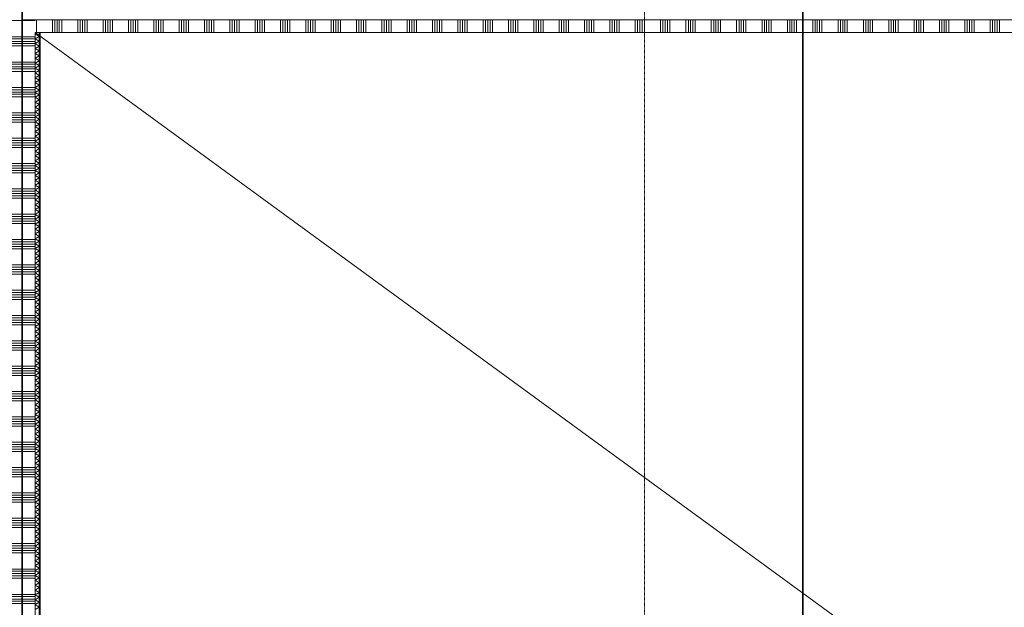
# Model space of a CAD drawing. Extents: x 0 to 92550, y 0 to 59400.
# Tile 60 of 94: x 28342 to 39997, y 21047 to 28001. Entities that reach past the tile are written whole.
import ezdxf
from ezdxf.xclip import XClip

# ---------------------------------------------------------------- set-up
doc = ezdxf.new("R2010")
doc.units = 0
doc.header["$MEASUREMENT"] = 0
doc.header["$XCLIPFRAME"] = 0
for name, pattern in [('Streep-punt fijn', [1251.000023, 626.000023, -312.5, 0, -312.5]), ('Streep-streepje', [1300, 1000, -100, 100, -100]), ('Streeplijn grof', [937.5, 625, -312.5])]:
    doc.linetypes.add(name, pattern=pattern)
for name, color, linetype in [('ZZ 22 Binnenwand metal stud', 7, 'Continuous'), ('ZZ 34 Balustrades', 7, 'Continuous'), ('ZZ 42 Binnenwandafwerking voorzetwand', 7, 'Continuous'), ('ZZ A Stramien', 7, 'Continuous'), ('ZZ Aankleding 2D tek', 7, 'Continuous'), ('ZZ B Bouwbesluitlijnen', 7, 'Continuous'), ('ZZ Markers doorsnede', 7, 'Continuous')]:
    doc.layers.add(name, color=color, linetype=linetype)

# ---------------------------------------------------------------- blocks, each defined once
blk = doc.blocks.new('*X7')
at = {"layer": 'ZZ 42 Binnenwandafwerking voorzetwand', "color": 7, "linetype": 'Continuous', "lineweight": 5, "ltscale": 0.01}
for p, q in [((28553, 27850), (28524, 27833)), ((28574, 27804), (28524, 27833)), ((28574, 27804), (28524, 27775)), ((28574, 27746), (28524, 27775)), ((28574, 27746), (28524, 27718)), ((28574, 27689), (28524, 27718)), ((28574, 27689), (28524, 27660)), ((28574, 27631), (28524, 27660)), ((28574, 27631), (28524, 27602)), ((28574, 27573), (28524, 27602)), ((28574, 27573), (28524, 27544)), ((28574, 27516), (28524, 27544)), ((28574, 27516), (28524, 27487)), ((28574, 27458), (28524, 27487)), ((28574, 27458), (28524, 27429)), ((28574, 27400), (28524, 27429)), ((28574, 27400), (28524, 27371)), ((28574, 27342), (28524, 27371)), ((28574, 27342), (28524, 27313)), ((28574, 27285), (28524, 27313)), ((28574, 27285), (28524, 27256)), ((28574, 27227), (28524, 27256)), ((28574, 27227), (28524, 27198)), ((28574, 27169), (28524, 27198)), ((28574, 27169), (28524, 27140)), ((28574, 27111), (28524, 27140)), ((28574, 27111), (28524, 27083)), ((28574, 27054), (28524, 27083)), ((28574, 27054), (28524, 27025)), ((28574, 26996), (28524, 27025)), ((28574, 26996), (28524, 26967)), ((28574, 26938), (28524, 26967)), ((28574, 26938), (28524, 26909)), ((28574, 26880), (28524, 26909)), ((28574, 26880), (28524, 26852)), ((28574, 26823), (28524, 26852)), ((28574, 26823), (28524, 26794)), ((28574, 26765), (28524, 26794)), ((28574, 26765), (28524, 26736)), ((28574, 26707), (28524, 26736)), ((28574, 26707), (28524, 26678)), ((28574, 26650), (28524, 26678)), ((28574, 26650), (28524, 26621)), ((28574, 26592), (28524, 26621)), ((28574, 26592), (28524, 26563)), ((28574, 26534), (28524, 26563)), ((28574, 26534), (28524, 26505)), ((28574, 26476), (28524, 26505)), ((28574, 26476), (28524, 26447)), ((28574, 26419), (28524, 26447)), ((28574, 26419), (28524, 26390)), ((28574, 26361), (28524, 26390)), ((28574, 26361), (28524, 26332)), ((28574, 26303), (28524, 26332)), ((28574, 26303), (28524, 26274)), ((28574, 26245), (28524, 26274)), ((28574, 26245), (28524, 26217)), ((28574, 26188), (28524, 26217)), ((28574, 26188), (28524, 26159)), ((28574, 26130), (28524, 26159)), ((28574, 26130), (28524, 26101)), ((28574, 26072), (28524, 26101)), ((28574, 26072), (28524, 26043)), ((28574, 26014), (28524, 26043)), ((28574, 26014), (28524, 25986)), ((28574, 25957), (28524, 25986)), ((28574, 25957), (28524, 25928)), ((28574, 25899), (28524, 25928)), ((28574, 25899), (28524, 25870)), ((28574, 25841), (28524, 25870)), ((28574, 25841), (28524, 25812)), ((28574, 25783), (28524, 25812)), ((28574, 25783), (28524, 25755)), ((28574, 25726), (28524, 25755)), ((28574, 25726), (28524, 25697)), ((28574, 25668), (28524, 25697)), ((28574, 25668), (28524, 25639)), ((28574, 25610), (28524, 25639)), ((28574, 25610), (28524, 25581)), ((28574, 25553), (28524, 25581)), ((28574, 25553), (28524, 25524)), ((28574, 25495), (28524, 25524)), ((28574, 25495), (28524, 25466)), ((28574, 25437), (28524, 25466)), ((28574, 25437), (28524, 25408)), ((28574, 25379), (28524, 25408)), ((28574, 25379), (28524, 25350)), ((28574, 25322), (28524, 25350)), ((28574, 25322), (28524, 25293)), ((28574, 25264), (28524, 25293)), ((28574, 25264), (28524, 25235)), ((28574, 25206), (28524, 25235)), ((28574, 25206), (28524, 25177)), ((28574, 25148), (28524, 25177)), ((28574, 25148), (28524, 25120)), ((28574, 25091), (28524, 25120)), ((28574, 25091), (28524, 25062)), ((28574, 25033), (28524, 25062)), ((28574, 25033), (28524, 25004)), ((28574, 24975), (28524, 25004)), ((28574, 24975), (28524, 24946)), ((28574, 24917), (28524, 24946)), ((28574, 24917), (28524, 24889)), ((28574, 24860), (28524, 24889)), ((28574, 24860), (28524, 24831)), ((28574, 24802), (28524, 24831)), ((28574, 24802), (28524, 24773)), ((28574, 24744), (28524, 24773)), ((28574, 24744), (28524, 24715)), ((28574, 24687), (28524, 24715)), ((28574, 24687), (28524, 24658)), ((28574, 24629), (28524, 24658)), ((28574, 24629), (28524, 24600)), ((28574, 24571), (28524, 24600)), ((28574, 24571), (28524, 24542)), ((28574, 24513), (28524, 24542)), ((28574, 24513), (28524, 24484)), ((28574, 24456), (28524, 24484)), ((28574, 24456), (28524, 24427)), ((28574, 24398), (28524, 24427)), ((28574, 24398), (28524, 24369)), ((28574, 24340), (28524, 24369)), ((28574, 24340), (28524, 24311)), ((28574, 24282), (28524, 24311)), ((28574, 24282), (28524, 24254)), ((28574, 24225), (28524, 24254)), ((28574, 24225), (28524, 24196)), ((28574, 24167), (28524, 24196)), ((28574, 24167), (28524, 24138)), ((28574, 24109), (28524, 24138)), ((28574, 24109), (28524, 24080)), ((28574, 24051), (28524, 24080)), ((28574, 24051), (28524, 24023)), ((28574, 23994), (28524, 24023)), ((28574, 23994), (28524, 23965)), ((28574, 23936), (28524, 23965)), ((28574, 23936), (28524, 23907)), ((28574, 23878), (28524, 23907)), ((28574, 23878), (28524, 23849)), ((28574, 23821), (28524, 23849)), ((28574, 23821), (28524, 23792)), ((28574, 23763), (28524, 23792)), ((28574, 23763), (28524, 23734)), ((28574, 23705), (28524, 23734)), ((28574, 23705), (28524, 23676)), ((28574, 23647), (28524, 23676)), ((28574, 23647), (28524, 23618)), ((28574, 23590), (28524, 23618)), ((28574, 23590), (28524, 23561)), ((28574, 23532), (28524, 23561)), ((28574, 23532), (28524, 23503)), ((28574, 23474), (28524, 23503)), ((28574, 23474), (28524, 23445)), ((28574, 23416), (28524, 23445)), ((28574, 23416), (28524, 23387)), ((28574, 23359), (28524, 23387)), ((28574, 23359), (28524, 23330)), ((28574, 23301), (28524, 23330)), ((28574, 23301), (28524, 23272)), ((28574, 23243), (28524, 23272)), ((28574, 23243), (28524, 23214)), ((28574, 23185), (28524, 23214)), ((28574, 23185), (28524, 23157)), ((28574, 23128), (28524, 23157)), ((28574, 23128), (28524, 23099)), ((28574, 23070), (28524, 23099)), ((28574, 23070), (28524, 23041)), ((28574, 23012), (28524, 23041)), ((28574, 23012), (28524, 22983)), ((28574, 22954), (28524, 22983)), ((28574, 22954), (28524, 22926)), ((28574, 22897), (28524, 22926)), ((28574, 22897), (28524, 22868)), ((28574, 22839), (28524, 22868)), ((28574, 22839), (28524, 22810)), ((28574, 22781), (28524, 22810)), ((28574, 22781), (28524, 22752)), ((28574, 22724), (28524, 22752)), ((28574, 22724), (28524, 22695)), ((28574, 22666), (28524, 22695)), ((28574, 22666), (28524, 22637)), ((28574, 22608), (28524, 22637)), ((28574, 22608), (28524, 22579)), ((28574, 22550), (28524, 22579)), ((28574, 22550), (28524, 22521)), ((28574, 22493), (28524, 22521)), ((28574, 22493), (28524, 22464)), ((28574, 22435), (28524, 22464)), ((28574, 22435), (28524, 22406)), ((28574, 22377), (28524, 22406)), ((28574, 22377), (28524, 22348)), ((28574, 22319), (28524, 22348)), ((28574, 22319), (28524, 22291)), ((28574, 22262), (28524, 22291)), ((28574, 22262), (28524, 22233)), ((28574, 22204), (28524, 22233)), ((28574, 22204), (28524, 22175)), ((28574, 22146), (28524, 22175)), ((28574, 22146), (28524, 22117)), ((28574, 22088), (28524, 22117)), ((28574, 22088), (28524, 22060)), ((28574, 22031), (28524, 22060)), ((28574, 22031), (28524, 22002)), ((28574, 21973), (28524, 22002)), ((28574, 21973), (28524, 21944)), ((28574, 21915), (28524, 21944)), ((28574, 21915), (28524, 21886)), ((28574, 21858), (28524, 21886)), ((28574, 21858), (28524, 21829)), ((28574, 21800), (28524, 21829)), ((28574, 21800), (28524, 21771)), ((28574, 21742), (28524, 21771)), ((28574, 21742), (28524, 21713)), ((28574, 21684), (28524, 21713)), ((28574, 21684), (28524, 21655)), ((28574, 21627), (28524, 21655)), ((28574, 21627), (28524, 21598)), ((28574, 21569), (28524, 21598)), ((28574, 21569), (28524, 21540)), ((28574, 21511), (28524, 21540)), ((28574, 21511), (28524, 21482)), ((28574, 21453), (28524, 21482)), ((28574, 21453), (28524, 21425)), ((28574, 21396), (28524, 21425)), ((28574, 21396), (28524, 21367)), ((28574, 21338), (28524, 21367)), ((28574, 21338), (28524, 21309)), ((28574, 21280), (28524, 21309)), ((28574, 21280), (28524, 21251)), ((28574, 21222), (28524, 21251)), ((28574, 21222), (28524, 21194)), ((28574, 21165), (28524, 21194)), ((28574, 21165), (28524, 21136)), ((28574, 21107), (28524, 21136)), ((28574, 21107), (28524, 21078)), ((28574, 21049), (28524, 21078)), ((28574, 21049), (28524, 21020))]:
    blk.add_line(p, q, dxfattribs=at)
blk = doc.blocks.new('*X39')
at = {"layer": 'ZZ 22 Binnenwand metal stud', "color": 7, "linetype": 'Continuous', "lineweight": 5, "ltscale": 0.01}
for p, q in [((28539, 27898), (28539, 28000)), ((28729, 27898), (28729, 28000)), ((28757, 27898), (28757, 28000)), ((28784, 27898), (28784, 28000)), ((28811, 27898), (28811, 28000)), ((28839, 27898), (28839, 28000)), ((29029, 27898), (29029, 28000)), ((29057, 27898), (29057, 28000)), ((29084, 27898), (29084, 28000)), ((29111, 27898), (29111, 28000)), ((29139, 27898), (29139, 28000)), ((29329, 27898), (29329, 28000)), ((29357, 27898), (29357, 28000)), ((29384, 27898), (29384, 28000)), ((29411, 27898), (29411, 28000)), ((29439, 27898), (29439, 28000)), ((29629, 27898), (29629, 28000)), ((29657, 27898), (29657, 28000)), ((29684, 27898), (29684, 28000)), ((29711, 27898), (29711, 28000)), ((29739, 27898), (29739, 28000)), ((29929, 27898), (29929, 28000)), ((29957, 27898), (29957, 28000)), ((29984, 27898), (29984, 28000)), ((30011, 27898), (30011, 28000)), ((30039, 27898), (30039, 28000)), ((30229, 27898), (30229, 28000)), ((30257, 27898), (30257, 28000)), ((30284, 27898), (30284, 28000)), ((30311, 27898), (30311, 28000)), ((30339, 27898), (30339, 28000)), ((30529, 27898), (30529, 28000)), ((30557, 27898), (30557, 28000)), ((30584, 27898), (30584, 28000)), ((30611, 27898), (30611, 28000)), ((30639, 27898), (30639, 28000)), ((30829, 27898), (30829, 28000)), ((30857, 27898), (30857, 28000)), ((30884, 27898), (30884, 28000)), ((30911, 27898), (30911, 28000)), ((30939, 27898), (30939, 28000)), ((31129, 27898), (31129, 28000)), ((31157, 27898), (31157, 28000)), ((31184, 27898), (31184, 28000)), ((31211, 27898), (31211, 28000)), ((31239, 27898), (31239, 28000)), ((31429, 27898), (31429, 28000)), ((31457, 27898), (31457, 28000)), ((31484, 27898), (31484, 28000)), ((31511, 27898), (31511, 28000)), ((31539, 27898), (31539, 28000)), ((31729, 27898), (31729, 28000)), ((31757, 27898), (31757, 28000)), ((31784, 27898), (31784, 28000)), ((31811, 27898), (31811, 28000)), ((31839, 27898), (31839, 28000)), ((32029, 27898), (32029, 28000)), ((32057, 27898), (32057, 28000)), ((32084, 27898), (32084, 28000)), ((32111, 27898), (32111, 28000)), ((32139, 27898), (32139, 28000)), ((32329, 27898), (32329, 28000)), ((32357, 27898), (32357, 28000)), ((32384, 27898), (32384, 28000)), ((32411, 27898), (32411, 28000)), ((32439, 27898), (32439, 28000)), ((32629, 27898), (32629, 28000)), ((32657, 27898), (32657, 28000)), ((32684, 27898), (32684, 28000)), ((32711, 27898), (32711, 28000)), ((32739, 27898), (32739, 28000)), ((32929, 27898), (32929, 28000)), ((32957, 27898), (32957, 28000)), ((32984, 27898), (32984, 28000)), ((33011, 27898), (33011, 28000)), ((33039, 27898), (33039, 28000)), ((33229, 27898), (33229, 28000)), ((33257, 27898), (33257, 28000)), ((33284, 27898), (33284, 28000)), ((33311, 27898), (33311, 28000)), ((33339, 27898), (33339, 28000)), ((33529, 27898), (33529, 28000)), ((33557, 27898), (33557, 28000)), ((33584, 27898), (33584, 28000)), ((33611, 27898), (33611, 28000)), ((33639, 27898), (33639, 28000)), ((33829, 27898), (33829, 28000)), ((33857, 27898), (33857, 28000)), ((33884, 27898), (33884, 28000)), ((33911, 27898), (33911, 28000)), ((33939, 27898), (33939, 28000)), ((34129, 27898), (34129, 28000)), ((34157, 27898), (34157, 28000)), ((34184, 27898), (34184, 28000)), ((34211, 27898), (34211, 28000)), ((34239, 27898), (34239, 28000)), ((34429, 27898), (34429, 28000)), ((34457, 27898), (34457, 28000)), ((34484, 27898), (34484, 28000)), ((34511, 27898), (34511, 28000)), ((34539, 27898), (34539, 28000)), ((34729, 27898), (34729, 28000)), ((34757, 27898), (34757, 28000)), ((34784, 27898), (34784, 28000)), ((34811, 27898), (34811, 28000)), ((34839, 27898), (34839, 28000)), ((35029, 27898), (35029, 28000)), ((35057, 27898), (35057, 28000)), ((35084, 27898), (35084, 28000)), ((35111, 27898), (35111, 28000)), ((35139, 27898), (35139, 28000)), ((35329, 27898), (35329, 28000)), ((35357, 27898), (35357, 28000)), ((35384, 27898), (35384, 28000)), ((35411, 27898), (35411, 28000)), ((35439, 27898), (35439, 28000)), ((35629, 27898), (35629, 28000)), ((35657, 27898), (35657, 28000)), ((35684, 27898), (35684, 28000)), ((35711, 27898), (35711, 28000)), ((35739, 27898), (35739, 28000)), ((35929, 27898), (35929, 28000)), ((35957, 27898), (35957, 28000)), ((35984, 27898), (35984, 28000)), ((36011, 27898), (36011, 28000)), ((36039, 27898), (36039, 28000)), ((36229, 27898), (36229, 28000)), ((36257, 27898), (36257, 28000)), ((36284, 27898), (36284, 28000)), ((36311, 27898), (36311, 28000)), ((36339, 27898), (36339, 28000)), ((36529, 27898), (36529, 28000)), ((36557, 27898), (36557, 28000)), ((36584, 27898), (36584, 28000)), ((36611, 27898), (36611, 28000)), ((36639, 27898), (36639, 28000)), ((36829, 27898), (36829, 28000)), ((36857, 27898), (36857, 28000)), ((36884, 27898), (36884, 28000)), ((36911, 27898), (36911, 28000)), ((36939, 27898), (36939, 28000)), ((37129, 27898), (37129, 28000)), ((37157, 27898), (37157, 28000)), ((37184, 27898), (37184, 28000)), ((37211, 27898), (37211, 28000)), ((37239, 27898), (37239, 28000)), ((37429, 27898), (37429, 28000)), ((37457, 27898), (37457, 28000)), ((37484, 27898), (37484, 28000)), ((37511, 27898), (37511, 28000)), ((37539, 27898), (37539, 28000)), ((37729, 27898), (37729, 28000)), ((37757, 27898), (37757, 28000)), ((37784, 27898), (37784, 28000)), ((37811, 27898), (37811, 28000)), ((37839, 27898), (37839, 28000)), ((38029, 27898), (38029, 28000)), ((38057, 27898), (38057, 28000)), ((38084, 27898), (38084, 28000)), ((38111, 27898), (38111, 28000)), ((38139, 27898), (38139, 28000)), ((38329, 27898), (38329, 28000)), ((38357, 27898), (38357, 28000)), ((38384, 27898), (38384, 28000)), ((38411, 27898), (38411, 28000)), ((38439, 27898), (38439, 28000)), ((38629, 27898), (38629, 28000)), ((38657, 27898), (38657, 28000)), ((38684, 27898), (38684, 28000)), ((38711, 27898), (38711, 28000)), ((38739, 27898), (38739, 28000)), ((38929, 27898), (38929, 28000)), ((38957, 27898), (38957, 28000)), ((38984, 27898), (38984, 28000)), ((39011, 27898), (39011, 28000)), ((39039, 27898), (39039, 28000)), ((39229, 27898), (39229, 28000)), ((39257, 27898), (39257, 28000)), ((39284, 27898), (39284, 28000)), ((39311, 27898), (39311, 28000)), ((39339, 27898), (39339, 28000)), ((39529, 27898), (39529, 28000)), ((39557, 27898), (39557, 28000)), ((39584, 27898), (39584, 28000)), ((39611, 27898), (39611, 28000)), ((39639, 27898), (39639, 28000)), ((39829, 27898), (39829, 28000)), ((39857, 27898), (39857, 28000)), ((39884, 27898), (39884, 28000)), ((39911, 27898), (39911, 28000)), ((39939, 27898), (39939, 28000)), ((28539, 27850), (28539, 27898)), ((28729, 27850), (28729, 27898)), ((28757, 27850), (28757, 27898)), ((28784, 27850), (28784, 27898)), ((28811, 27850), (28811, 27898)), ((28839, 27850), (28839, 27898)), ((29029, 27850), (29029, 27898)), ((29057, 27850), (29057, 27898)), ((29084, 27850), (29084, 27898)), ((29111, 27850), (29111, 27898)), ((29139, 27850), (29139, 27898)), ((29329, 27850), (29329, 27898)), ((29357, 27850), (29357, 27898)), ((29384, 27850), (29384, 27898)), ((29411, 27850), (29411, 27898)), ((29439, 27850), (29439, 27898)), ((29629, 27850), (29629, 27898)), ((29657, 27850), (29657, 27898)), ((29684, 27850), (29684, 27898)), ((29711, 27850), (29711, 27898)), ((29739, 27850), (29739, 27898)), ((29929, 27850), (29929, 27898)), ((29957, 27850), (29957, 27898)), ((29984, 27850), (29984, 27898)), ((30011, 27850), (30011, 27898)), ((30039, 27850), (30039, 27898)), ((30229, 27850), (30229, 27898)), ((30257, 27850), (30257, 27898)), ((30284, 27850), (30284, 27898)), ((30311, 27850), (30311, 27898)), ((30339, 27850), (30339, 27898)), ((30529, 27850), (30529, 27898)), ((30557, 27850), (30557, 27898)), ((30584, 27850), (30584, 27898)), ((30611, 27850), (30611, 27898)), ((30639, 27850), (30639, 27898)), ((30829, 27850), (30829, 27898)), ((30857, 27850), (30857, 27898)), ((30884, 27850), (30884, 27898)), ((30911, 27850), (30911, 27898)), ((30939, 27850), (30939, 27898)), ((31129, 27850), (31129, 27898)), ((31157, 27850), (31157, 27898)), ((31184, 27850), (31184, 27898)), ((31211, 27850), (31211, 27898)), ((31239, 27850), (31239, 27898)), ((31429, 27850), (31429, 27898)), ((31457, 27850), (31457, 27898)), ((31484, 27850), (31484, 27898)), ((31511, 27850), (31511, 27898)), ((31539, 27850), (31539, 27898)), ((31729, 27850), (31729, 27898)), ((31757, 27850), (31757, 27898)), ((31784, 27850), (31784, 27898)), ((31811, 27850), (31811, 27898)), ((31839, 27850), (31839, 27898)), ((32029, 27850), (32029, 27898)), ((32057, 27850), (32057, 27898)), ((32084, 27850), (32084, 27898)), ((32111, 27850), (32111, 27898)), ((32139, 27850), (32139, 27898)), ((32329, 27850), (32329, 27898)), ((32357, 27850), (32357, 27898)), ((32384, 27850), (32384, 27898)), ((32411, 27850), (32411, 27898)), ((32439, 27850), (32439, 27898)), ((32629, 27850), (32629, 27898)), ((32657, 27850), (32657, 27898)), ((32684, 27850), (32684, 27898)), ((32711, 27850), (32711, 27898)), ((32739, 27850), (32739, 27898)), ((32929, 27850), (32929, 27898)), ((32957, 27850), (32957, 27898)), ((32984, 27850), (32984, 27898)), ((33011, 27850), (33011, 27898)), ((33039, 27850), (33039, 27898)), ((33229, 27850), (33229, 27898)), ((33257, 27850), (33257, 27898)), ((33284, 27850), (33284, 27898)), ((33311, 27850), (33311, 27898)), ((33339, 27850), (33339, 27898)), ((33529, 27850), (33529, 27898)), ((33557, 27850), (33557, 27898)), ((33584, 27850), (33584, 27898)), ((33611, 27850), (33611, 27898)), ((33639, 27850), (33639, 27898)), ((33829, 27850), (33829, 27898)), ((33857, 27850), (33857, 27898)), ((33884, 27850), (33884, 27898)), ((33911, 27850), (33911, 27898)), ((33939, 27850), (33939, 27898)), ((34129, 27850), (34129, 27898)), ((34157, 27850), (34157, 27898)), ((34184, 27850), (34184, 27898)), ((34211, 27850), (34211, 27898)), ((34239, 27850), (34239, 27898)), ((34429, 27850), (34429, 27898)), ((34457, 27850), (34457, 27898)), ((34484, 27850), (34484, 27898)), ((34511, 27850), (34511, 27898)), ((34539, 27850), (34539, 27898)), ((34729, 27850), (34729, 27898)), ((34757, 27850), (34757, 27898)), ((34784, 27850), (34784, 27898)), ((34811, 27850), (34811, 27898)), ((34839, 27850), (34839, 27898)), ((35029, 27850), (35029, 27898)), ((35057, 27850), (35057, 27898)), ((35084, 27850), (35084, 27898)), ((35111, 27850), (35111, 27898)), ((35139, 27850), (35139, 27898)), ((35329, 27850), (35329, 27898)), ((35357, 27850), (35357, 27898)), ((35384, 27850), (35384, 27898)), ((35411, 27850), (35411, 27898)), ((35439, 27850), (35439, 27898)), ((35629, 27850), (35629, 27898)), ((35657, 27850), (35657, 27898)), ((35684, 27850), (35684, 27898)), ((35711, 27850), (35711, 27898)), ((35739, 27850), (35739, 27898)), ((35929, 27850), (35929, 27898)), ((35957, 27850), (35957, 27898)), ((35984, 27850), (35984, 27898)), ((36011, 27850), (36011, 27898)), ((36039, 27850), (36039, 27898)), ((36229, 27850), (36229, 27898)), ((36257, 27850), (36257, 27898)), ((36284, 27850), (36284, 27898)), ((36311, 27850), (36311, 27898)), ((36339, 27850), (36339, 27898)), ((36529, 27850), (36529, 27898)), ((36557, 27850), (36557, 27898)), ((36584, 27850), (36584, 27898)), ((36611, 27850), (36611, 27898)), ((36639, 27850), (36639, 27898)), ((36829, 27850), (36829, 27898)), ((36857, 27850), (36857, 27898)), ((36884, 27850), (36884, 27898)), ((36911, 27850), (36911, 27898)), ((36939, 27850), (36939, 27898)), ((37129, 27850), (37129, 27898)), ((37157, 27850), (37157, 27898)), ((37184, 27850), (37184, 27898)), ((37211, 27850), (37211, 27898)), ((37239, 27850), (37239, 27898)), ((37429, 27850), (37429, 27898)), ((37457, 27850), (37457, 27898)), ((37484, 27850), (37484, 27898)), ((37511, 27850), (37511, 27898)), ((37539, 27850), (37539, 27898)), ((37729, 27850), (37729, 27898)), ((37757, 27850), (37757, 27898)), ((37784, 27850), (37784, 27898)), ((37811, 27850), (37811, 27898)), ((37839, 27850), (37839, 27898)), ((38029, 27850), (38029, 27898)), ((38057, 27850), (38057, 27898)), ((38084, 27850), (38084, 27898)), ((38111, 27850), (38111, 27898)), ((38139, 27850), (38139, 27898)), ((38329, 27850), (38329, 27898)), ((38357, 27850), (38357, 27898)), ((38384, 27850), (38384, 27898)), ((38411, 27850), (38411, 27898)), ((38439, 27850), (38439, 27898)), ((38629, 27850), (38629, 27898)), ((38657, 27850), (38657, 27898)), ((38684, 27850), (38684, 27898)), ((38711, 27850), (38711, 27898)), ((38739, 27850), (38739, 27898)), ((38929, 27850), (38929, 27898)), ((38957, 27850), (38957, 27898)), ((38984, 27850), (38984, 27898)), ((39011, 27850), (39011, 27898)), ((39039, 27850), (39039, 27898)), ((39229, 27850), (39229, 27898)), ((39257, 27850), (39257, 27898)), ((39284, 27850), (39284, 27898)), ((39311, 27850), (39311, 27898)), ((39339, 27850), (39339, 27898)), ((39529, 27850), (39529, 27898)), ((39557, 27850), (39557, 27898)), ((39584, 27850), (39584, 27898)), ((39611, 27850), (39611, 27898)), ((39639, 27850), (39639, 27898)), ((39829, 27850), (39829, 27898)), ((39857, 27850), (39857, 27898)), ((39884, 27850), (39884, 27898)), ((39911, 27850), (39911, 27898)), ((39939, 27850), (39939, 27898))]:
    blk.add_line(p, q, dxfattribs=at)
blk = doc.blocks.new('*X95')
at = {"layer": 'ZZ 22 Binnenwand metal stud', "color": 7, "linetype": 'Continuous', "lineweight": 5, "ltscale": 0.01}
for p, q in [((28369, 27990), (28219, 27990)), ((28369, 27800), (28219, 27800)), ((28369, 27773), (28219, 27773)), ((28369, 27745), (28219, 27745)), ((28369, 27718), (28219, 27718)), ((28369, 27690), (28219, 27690)), ((28369, 27500), (28219, 27500)), ((28369, 27473), (28219, 27473)), ((28369, 27445), (28219, 27445)), ((28369, 27418), (28219, 27418)), ((28369, 27390), (28219, 27390)), ((28369, 27200), (28219, 27200)), ((28369, 27173), (28219, 27173)), ((28369, 27145), (28219, 27145)), ((28369, 27118), (28219, 27118)), ((28369, 27090), (28219, 27090)), ((28369, 26900), (28219, 26900)), ((28369, 26873), (28219, 26873)), ((28369, 26845), (28219, 26845)), ((28369, 26818), (28219, 26818)), ((28369, 26790), (28219, 26790)), ((28369, 26600), (28219, 26600)), ((28369, 26573), (28219, 26573)), ((28369, 26545), (28219, 26545)), ((28369, 26518), (28219, 26518)), ((28369, 26490), (28219, 26490)), ((28369, 26300), (28219, 26300)), ((28369, 26273), (28219, 26273)), ((28369, 26245), (28219, 26245)), ((28369, 26218), (28219, 26218)), ((28369, 26190), (28219, 26190)), ((28369, 26000), (28219, 26000)), ((28369, 25973), (28219, 25973)), ((28369, 25945), (28219, 25945)), ((28369, 25918), (28219, 25918)), ((28369, 25890), (28219, 25890)), ((28369, 25700), (28219, 25700)), ((28369, 25673), (28219, 25673)), ((28369, 25645), (28219, 25645)), ((28369, 25618), (28219, 25618)), ((28369, 25590), (28219, 25590)), ((28369, 25400), (28219, 25400)), ((28369, 25373), (28219, 25373)), ((28369, 25345), (28219, 25345)), ((28369, 25318), (28219, 25318)), ((28369, 25290), (28219, 25290)), ((28369, 25100), (28219, 25100)), ((28369, 25073), (28219, 25073)), ((28369, 25045), (28219, 25045)), ((28369, 25018), (28219, 25018)), ((28369, 24990), (28219, 24990)), ((28369, 24800), (28219, 24800)), ((28369, 24773), (28219, 24773)), ((28369, 24745), (28219, 24745)), ((28369, 24718), (28219, 24718)), ((28369, 24690), (28219, 24690)), ((28369, 24500), (28219, 24500)), ((28369, 24473), (28219, 24473)), ((28369, 24445), (28219, 24445)), ((28369, 24418), (28219, 24418)), ((28369, 24390), (28219, 24390)), ((28369, 24200), (28219, 24200)), ((28369, 24173), (28219, 24173)), ((28369, 24145), (28219, 24145)), ((28369, 24118), (28219, 24118)), ((28369, 24090), (28219, 24090)), ((28369, 23900), (28219, 23900)), ((28369, 23873), (28219, 23873)), ((28369, 23845), (28219, 23845)), ((28369, 23818), (28219, 23818)), ((28369, 23790), (28219, 23790)), ((28369, 23600), (28219, 23600)), ((28369, 23573), (28219, 23573)), ((28369, 23545), (28219, 23545)), ((28369, 23518), (28219, 23518)), ((28369, 23490), (28219, 23490)), ((28369, 23300), (28219, 23300)), ((28369, 23273), (28219, 23273)), ((28369, 23245), (28219, 23245)), ((28369, 23218), (28219, 23218)), ((28369, 23190), (28219, 23190)), ((28369, 23000), (28219, 23000)), ((28369, 22973), (28219, 22973)), ((28369, 22945), (28219, 22945)), ((28369, 22918), (28219, 22918)), ((28369, 22890), (28219, 22890)), ((28369, 22700), (28219, 22700)), ((28369, 22673), (28219, 22673)), ((28369, 22645), (28219, 22645)), ((28369, 22618), (28219, 22618)), ((28369, 22590), (28219, 22590)), ((28369, 22400), (28219, 22400)), ((28369, 22373), (28219, 22373)), ((28369, 22345), (28219, 22345)), ((28369, 22318), (28219, 22318)), ((28369, 22290), (28219, 22290)), ((28369, 22100), (28219, 22100)), ((28369, 22073), (28219, 22073)), ((28369, 22045), (28219, 22045)), ((28369, 22018), (28219, 22018)), ((28369, 21990), (28219, 21990)), ((28369, 21800), (28219, 21800)), ((28369, 21773), (28219, 21773)), ((28369, 21745), (28219, 21745)), ((28369, 21718), (28219, 21718)), ((28369, 21690), (28219, 21690)), ((28369, 21500), (28219, 21500)), ((28369, 21473), (28219, 21473)), ((28369, 21445), (28219, 21445)), ((28369, 21418), (28219, 21418)), ((28369, 21390), (28219, 21390)), ((28369, 21200), (28219, 21200)), ((28369, 21173), (28219, 21173)), ((28369, 21145), (28219, 21145)), ((28369, 21118), (28219, 21118)), ((28369, 21090), (28219, 21090))]:
    blk.add_line(p, q, dxfattribs=at)
blk = doc.blocks.new('*X98')
at = {"layer": 'ZZ 22 Binnenwand metal stud', "color": 7, "linetype": 'Continuous', "lineweight": 5, "ltscale": 0.01}
blk.add_line((28524, 27990), (28374, 27990), dxfattribs=at)
blk = doc.blocks.new('*X99')
at = {"layer": 'ZZ 22 Binnenwand metal stud', "color": 7, "linetype": 'Continuous', "lineweight": 5, "ltscale": 0.01}
for p, q in [((28524, 27800), (28374, 27800)), ((28524, 27773), (28374, 27773)), ((28524, 27745), (28374, 27745)), ((28524, 27718), (28374, 27718)), ((28524, 27690), (28374, 27690)), ((28524, 27500), (28374, 27500)), ((28524, 27473), (28374, 27473)), ((28524, 27445), (28374, 27445)), ((28524, 27418), (28374, 27418)), ((28524, 27390), (28374, 27390)), ((28524, 27200), (28374, 27200)), ((28524, 27173), (28374, 27173)), ((28524, 27145), (28374, 27145)), ((28524, 27118), (28374, 27118)), ((28524, 27090), (28374, 27090)), ((28524, 26900), (28374, 26900)), ((28524, 26873), (28374, 26873)), ((28524, 26845), (28374, 26845)), ((28524, 26818), (28374, 26818)), ((28524, 26790), (28374, 26790)), ((28524, 26600), (28374, 26600)), ((28524, 26573), (28374, 26573)), ((28524, 26545), (28374, 26545)), ((28524, 26518), (28374, 26518)), ((28524, 26490), (28374, 26490)), ((28524, 26300), (28374, 26300)), ((28524, 26273), (28374, 26273)), ((28524, 26245), (28374, 26245)), ((28524, 26218), (28374, 26218)), ((28524, 26190), (28374, 26190)), ((28524, 26000), (28374, 26000)), ((28524, 25973), (28374, 25973)), ((28524, 25945), (28374, 25945)), ((28524, 25918), (28374, 25918)), ((28524, 25890), (28374, 25890)), ((28524, 25700), (28374, 25700)), ((28524, 25673), (28374, 25673)), ((28524, 25645), (28374, 25645)), ((28524, 25618), (28374, 25618)), ((28524, 25590), (28374, 25590)), ((28524, 25400), (28374, 25400)), ((28524, 25373), (28374, 25373)), ((28524, 25345), (28374, 25345)), ((28524, 25318), (28374, 25318)), ((28524, 25290), (28374, 25290)), ((28524, 25100), (28374, 25100)), ((28524, 25073), (28374, 25073)), ((28524, 25045), (28374, 25045)), ((28524, 25018), (28374, 25018)), ((28524, 24990), (28374, 24990)), ((28524, 24800), (28374, 24800)), ((28524, 24773), (28374, 24773)), ((28524, 24745), (28374, 24745)), ((28524, 24718), (28374, 24718)), ((28524, 24690), (28374, 24690)), ((28524, 24500), (28374, 24500)), ((28524, 24473), (28374, 24473)), ((28524, 24445), (28374, 24445)), ((28524, 24418), (28374, 24418)), ((28524, 24390), (28374, 24390)), ((28524, 24200), (28374, 24200)), ((28524, 24173), (28374, 24173)), ((28524, 24145), (28374, 24145)), ((28524, 24118), (28374, 24118)), ((28524, 24090), (28374, 24090)), ((28524, 23900), (28374, 23900)), ((28524, 23873), (28374, 23873)), ((28524, 23845), (28374, 23845)), ((28524, 23818), (28374, 23818)), ((28524, 23790), (28374, 23790)), ((28524, 23600), (28374, 23600)), ((28524, 23573), (28374, 23573)), ((28524, 23545), (28374, 23545)), ((28524, 23518), (28374, 23518)), ((28524, 23490), (28374, 23490)), ((28524, 23300), (28374, 23300)), ((28524, 23273), (28374, 23273)), ((28524, 23245), (28374, 23245)), ((28524, 23218), (28374, 23218)), ((28524, 23190), (28374, 23190)), ((28524, 23000), (28374, 23000)), ((28524, 22973), (28374, 22973)), ((28524, 22945), (28374, 22945)), ((28524, 22918), (28374, 22918)), ((28524, 22890), (28374, 22890)), ((28524, 22700), (28374, 22700)), ((28524, 22673), (28374, 22673)), ((28524, 22645), (28374, 22645)), ((28524, 22618), (28374, 22618)), ((28524, 22590), (28374, 22590)), ((28524, 22400), (28374, 22400)), ((28524, 22373), (28374, 22373)), ((28524, 22345), (28374, 22345)), ((28524, 22318), (28374, 22318)), ((28524, 22290), (28374, 22290)), ((28524, 22100), (28374, 22100)), ((28524, 22073), (28374, 22073)), ((28524, 22045), (28374, 22045)), ((28524, 22018), (28374, 22018)), ((28524, 21990), (28374, 21990)), ((28524, 21800), (28374, 21800)), ((28524, 21773), (28374, 21773)), ((28524, 21745), (28374, 21745)), ((28524, 21718), (28374, 21718)), ((28524, 21690), (28374, 21690)), ((28524, 21500), (28374, 21500)), ((28524, 21473), (28374, 21473)), ((28524, 21445), (28374, 21445)), ((28524, 21418), (28374, 21418)), ((28524, 21390), (28374, 21390)), ((28524, 21200), (28374, 21200)), ((28524, 21173), (28374, 21173)), ((28524, 21145), (28374, 21145)), ((28524, 21118), (28374, 21118)), ((28524, 21090), (28374, 21090))]:
    blk.add_line(p, q, dxfattribs=at)
blk = doc.blocks.new('Drawing_1_1', base_point=(5739, 6500))
at = {"layer": 'ZZ 42 Binnenwandafwerking voorzetwand', "linetype": 'Continuous', "lineweight": 0, "true_color": 0x000000}
h = blk.add_hatch(dxfattribs=at)
h.set_pattern_fill('325_Hout_plaatmateriaal__BC', color=18, style=0, pattern_type=2)
h.set_pattern_definition([(180, (5738.867, 6500), (0, 50), [])])
h.paths.add_polyline_path([(28583, 11845), (28583, 27850), (28574, 27850), (28574, 11845)])
at = {"layer": 'ZZ 22 Binnenwand metal stud', "color": 7, "linetype": 'Continuous', "lineweight": 15, "ltscale": 0.01}
for p, q in [((28369, 28005), (28369, 28000)), ((28369, 28000), (28369, 11578)), ((28374, 28000), (28524, 28000)), ((28374, 28000), (28524, 28000)), ((28374, 28000), (28374, 27850)), ((52554, 28000), (28524, 28000)), ((28374, 27850), (28374, 11578))]:
    blk.add_line(p, q, dxfattribs=at)
at = {"layer": 'ZZ 22 Binnenwand metal stud', "color": 7, "linetype": 'Continuous', "lineweight": 15, "ltscale": 0.01, "flags": 128}
for points in [[(28524, 27850), (52554, 27850)], [(28524, 11578), (28524, 27850)]]:
    blk.add_lwpolyline(points, dxfattribs=at)
at = {"layer": 'ZZ 42 Binnenwandafwerking voorzetwand', "color": 7, "linetype": 'Continuous', "lineweight": 9, "ltscale": 0.01}
blk.add_line((28574, 11845), (28574, 27850), dxfattribs=at)
at = {"layer": 'ZZ 42 Binnenwandafwerking voorzetwand', "color": 7, "linetype": 'Continuous', "lineweight": 9, "ltscale": 0.01, "flags": 128}
for points in [[(28524, 27850), (28524, 11845)], [(28583, 27850), (28574, 27850)], [(28583, 11845), (28583, 27850)]]:
    blk.add_lwpolyline(points, dxfattribs=at)
at = {"layer": 'ZZ 42 Binnenwandafwerking voorzetwand', "color": 7, "linetype": 'Continuous', "lineweight": 5, "ltscale": 0.01, "flags": 128}
blk.add_lwpolyline([(28574, 27850), (28524, 27850)], dxfattribs=at)
at = {"layer": 'ZZ A Stramien', "color": 7, "linetype": 'Streep-punt fijn', "lineweight": 9, "ltscale": 0.01}
blk.add_line((35739, 6500), (35739, 52900), dxfattribs=at)
at = {"layer": 'ZZ Aankleding 2D tek', "color": 7, "linetype": 'Continuous', "lineweight": 5, "ltscale": 0.01}
blk.add_line((50454, 11845), (28524, 27850), dxfattribs=at)
at = {"layer": 'ZZ B Bouwbesluitlijnen', "color": 1, "linetype": 'Streeplijn grof', "lineweight": 35, "ltscale": 0.01, "flags": 128}
for points in [[(28371, 38400), (28371, 11218)], [(28371, 11218), (28371, 38400)]]:
    blk.add_lwpolyline(points, dxfattribs=at)
at = {"layer": 'ZZ Markers doorsnede', "color": 7, "linetype": 'Streep-streepje', "lineweight": 35, "ltscale": 0.01}
blk.add_line((37614, 50300), (37614, 9100), dxfattribs=at)
at = {"layer": 'ZZ 34 Balustrades', "color": 7, "linetype": 'Continuous', "lineweight": 25, "ltscale": 0.01}
for name in ['*X95', '*X98', '*X39', '*X99', '*X7']:
    blk.add_blockref(name, (0, 0), dxfattribs=at)

msp = doc.modelspace()

# ---------------------------------------------------------------- block references
at = {"color": 7, "linetype": 'Continuous', "lineweight": 25, "ltscale": 0.01}
ref = msp.add_blockref('Drawing_1_1', (5739, 6500), dxfattribs=at)
XClip(ref).set_block_clipping_path([(1000, 1000), (74950, 58400)])

doc.saveas('drawing.dxf')
